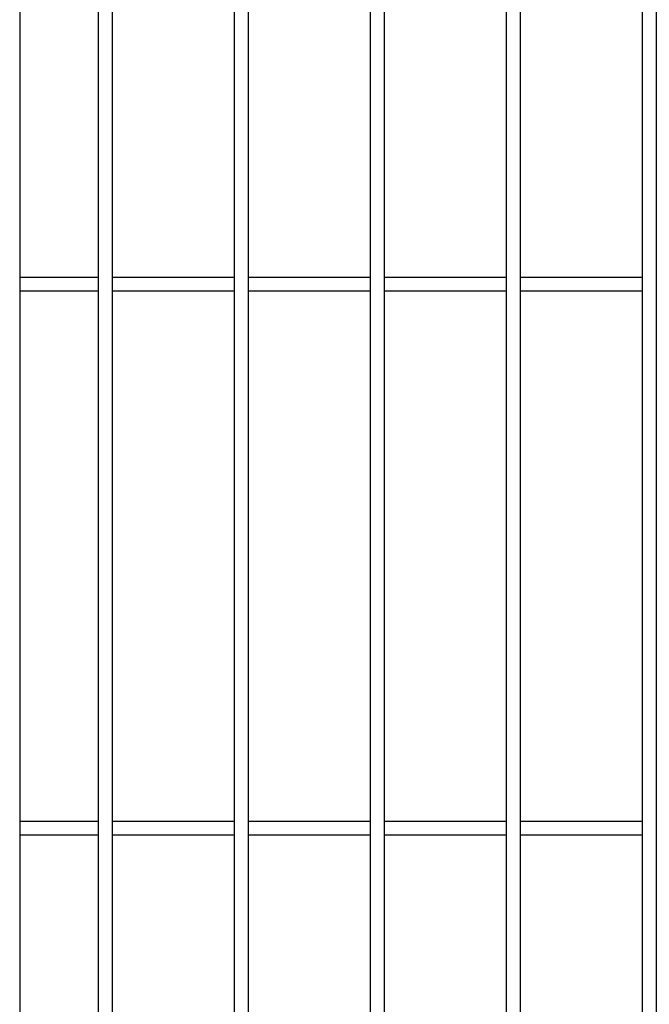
# Model space of a CAD drawing. Header units: inches. Extents: x 1156 to 71303, y -52654 to 51.
# Tile 35 of 217: x 60319 to 60342, y -51246 to -51210. Entities that reach past the tile are written whole.
import ezdxf

# ---------------------------------------------------------------- set-up
doc = ezdxf.new("R2010")
doc.units = ezdxf.units.IN
doc.header["$MEASUREMENT"] = 0
doc.layers.add('AW OGRODZENIA', color=253, linetype='Continuous')

msp = doc.modelspace()

# ---------------------------------------------------------------- linework, layer by layer
at = {"layer": 'AW OGRODZENIA'}
for p, q in [((60319.016, -51139.638), (60319.016, -51276.638)), ((60321.918, -51219.099), (60319.016, -51219.099)), ((60321.918, -51219.099), (60319.016, -51219.099)), ((60321.918, -51219.099), (60319.016, -51219.099)), ((60321.918, -51219.099), (60319.016, -51219.099)), ((60321.918, -51219.099), (60319.016, -51219.099)), ((60321.918, -51219.099), (60319.016, -51219.099)), ((60321.918, -51219.099), (60319.016, -51219.099)), ((60321.918, -51219.099), (60319.016, -51219.099)), ((60321.918, -51219.099), (60319.016, -51219.099)), ((60321.918, -51219.099), (60319.016, -51219.099)), ((60321.918, -51219.099), (60319.016, -51219.099)), ((60321.918, -51219.099), (60319.016, -51219.099)), ((60321.918, -51219.099), (60319.016, -51219.099)), ((60321.918, -51219.099), (60319.016, -51219.099)), ((60321.918, -51219.099), (60319.016, -51219.099)), ((60321.918, -51219.099), (60319.016, -51219.099)), ((60321.918, -51219.099), (60319.016, -51219.099)), ((60321.918, -51219.099), (60319.016, -51219.099)), ((60321.918, -51219.099), (60319.016, -51219.099)), ((60321.918, -51219.099), (60319.016, -51219.099)), ((60321.918, -51219.099), (60319.016, -51219.099)), ((60321.918, -51219.099), (60319.016, -51219.099)), ((60321.918, -51219.099), (60319.016, -51219.099)), ((60321.918, -51219.099), (60319.016, -51219.099)), ((60321.918, -51219.099), (60319.016, -51219.099)), ((60326.918, -51219.099), (60322.414, -51219.099)), ((60326.918, -51219.099), (60322.414, -51219.099)), ((60326.918, -51219.099), (60322.414, -51219.099)), ((60326.918, -51219.099), (60322.414, -51219.099)), ((60326.918, -51219.099), (60322.414, -51219.099)), ((60326.918, -51219.099), (60322.414, -51219.099)), ((60326.918, -51219.099), (60322.414, -51219.099)), ((60326.918, -51219.099), (60322.414, -51219.099)), ((60326.918, -51219.099), (60322.414, -51219.099)), ((60326.918, -51219.099), (60322.414, -51219.099)), ((60326.918, -51219.099), (60322.414, -51219.099)), ((60326.918, -51219.099), (60322.414, -51219.099)), ((60326.918, -51219.099), (60322.414, -51219.099)), ((60326.918, -51219.099), (60322.414, -51219.099)), ((60326.918, -51219.099), (60322.414, -51219.099)), ((60326.918, -51219.099), (60322.414, -51219.099)), ((60326.918, -51219.099), (60322.414, -51219.099)), ((60326.918, -51219.099), (60322.414, -51219.099)), ((60326.918, -51219.099), (60322.414, -51219.099)), ((60326.918, -51219.099), (60322.414, -51219.099)), ((60326.918, -51219.099), (60322.414, -51219.099)), ((60326.918, -51219.099), (60322.414, -51219.099)), ((60326.918, -51219.099), (60322.414, -51219.099)), ((60326.918, -51219.099), (60322.414, -51219.099)), ((60326.918, -51219.099), (60322.414, -51219.099)), ((60331.918, -51219.099), (60327.414, -51219.099)), ((60331.918, -51219.099), (60327.414, -51219.099)), ((60331.918, -51219.099), (60327.414, -51219.099)), ((60331.918, -51219.099), (60327.414, -51219.099)), ((60331.918, -51219.099), (60327.414, -51219.099)), ((60331.918, -51219.099), (60327.414, -51219.099)), ((60331.918, -51219.099), (60327.414, -51219.099)), ((60331.918, -51219.099), (60327.414, -51219.099)), ((60331.918, -51219.099), (60327.414, -51219.099)), ((60331.918, -51219.099), (60327.414, -51219.099)), ((60331.918, -51219.099), (60327.414, -51219.099)), ((60331.918, -51219.099), (60327.414, -51219.099)), ((60331.918, -51219.099), (60327.414, -51219.099)), ((60331.918, -51219.099), (60327.414, -51219.099)), ((60331.918, -51219.099), (60327.414, -51219.099)), ((60331.918, -51219.099), (60327.414, -51219.099)), ((60331.918, -51219.099), (60327.414, -51219.099)), ((60331.918, -51219.099), (60327.414, -51219.099)), ((60331.918, -51219.099), (60327.414, -51219.099)), ((60331.918, -51219.099), (60327.414, -51219.099)), ((60331.918, -51219.099), (60327.414, -51219.099)), ((60331.918, -51219.099), (60327.414, -51219.099)), ((60331.918, -51219.099), (60327.414, -51219.099)), ((60331.918, -51219.099), (60327.414, -51219.099)), ((60331.918, -51219.099), (60327.414, -51219.099)), ((60336.918, -51219.099), (60332.414, -51219.099)), ((60336.918, -51219.099), (60332.414, -51219.099)), ((60336.918, -51219.099), (60332.414, -51219.099)), ((60336.918, -51219.099), (60332.414, -51219.099)), ((60336.918, -51219.099), (60332.414, -51219.099)), ((60336.918, -51219.099), (60332.414, -51219.099)), ((60336.918, -51219.099), (60332.414, -51219.099)), ((60336.918, -51219.099), (60332.414, -51219.099)), ((60336.918, -51219.099), (60332.414, -51219.099)), ((60336.918, -51219.099), (60332.414, -51219.099)), ((60336.918, -51219.099), (60332.414, -51219.099)), ((60336.918, -51219.099), (60332.414, -51219.099)), ((60336.918, -51219.099), (60332.414, -51219.099)), ((60336.918, -51219.099), (60332.414, -51219.099)), ((60336.918, -51219.099), (60332.414, -51219.099)), ((60336.918, -51219.099), (60332.414, -51219.099)), ((60336.918, -51219.099), (60332.414, -51219.099)), ((60336.918, -51219.099), (60332.414, -51219.099)), ((60336.918, -51219.099), (60332.414, -51219.099)), ((60336.918, -51219.099), (60332.414, -51219.099)), ((60336.918, -51219.099), (60332.414, -51219.099)), ((60336.918, -51219.099), (60332.414, -51219.099)), ((60336.918, -51219.099), (60332.414, -51219.099)), ((60336.918, -51219.099), (60332.414, -51219.099)), ((60336.918, -51219.099), (60332.414, -51219.099)), ((60341.918, -51219.099), (60337.414, -51219.099)), ((60341.918, -51219.099), (60337.414, -51219.099)), ((60341.918, -51219.099), (60337.414, -51219.099)), ((60341.918, -51219.099), (60337.414, -51219.099)), ((60341.918, -51219.099), (60337.414, -51219.099)), ((60341.918, -51219.099), (60337.414, -51219.099)), ((60341.918, -51219.099), (60337.414, -51219.099)), ((60341.918, -51219.099), (60337.414, -51219.099)), ((60341.918, -51219.099), (60337.414, -51219.099)), ((60341.918, -51219.099), (60337.414, -51219.099)), ((60341.918, -51219.099), (60337.414, -51219.099)), ((60341.918, -51219.099), (60337.414, -51219.099)), ((60341.918, -51219.099), (60337.414, -51219.099)), ((60341.918, -51219.099), (60337.414, -51219.099)), ((60341.918, -51219.099), (60337.414, -51219.099)), ((60341.918, -51219.099), (60337.414, -51219.099)), ((60341.918, -51219.099), (60337.414, -51219.099)), ((60341.918, -51219.099), (60337.414, -51219.099)), ((60341.918, -51219.099), (60337.414, -51219.099)), ((60341.918, -51219.099), (60337.414, -51219.099)), ((60341.918, -51219.099), (60337.414, -51219.099)), ((60341.918, -51219.099), (60337.414, -51219.099)), ((60341.918, -51219.099), (60337.414, -51219.099)), ((60341.918, -51219.099), (60337.414, -51219.099)), ((60341.918, -51219.099), (60337.414, -51219.099)), ((60321.918, -51219.599), (60319.016, -51219.599)), ((60321.918, -51219.599), (60319.016, -51219.599)), ((60321.918, -51219.599), (60319.016, -51219.599)), ((60321.918, -51219.599), (60319.016, -51219.599)), ((60321.918, -51219.599), (60319.016, -51219.599)), ((60321.918, -51219.599), (60319.016, -51219.599)), ((60321.918, -51219.599), (60319.016, -51219.599)), ((60321.918, -51219.599), (60319.016, -51219.599)), ((60321.918, -51219.599), (60319.016, -51219.599)), ((60321.918, -51219.599), (60319.016, -51219.599)), ((60321.918, -51219.599), (60319.016, -51219.599)), ((60321.918, -51219.599), (60319.016, -51219.599)), ((60321.918, -51219.599), (60319.016, -51219.599)), ((60321.918, -51219.599), (60319.016, -51219.599)), ((60321.918, -51219.599), (60319.016, -51219.599)), ((60321.918, -51219.599), (60319.016, -51219.599)), ((60321.918, -51219.599), (60319.016, -51219.599)), ((60321.918, -51219.599), (60319.016, -51219.599)), ((60321.918, -51219.599), (60319.016, -51219.599)), ((60321.918, -51219.599), (60319.016, -51219.599)), ((60321.918, -51219.599), (60319.016, -51219.599)), ((60321.918, -51219.599), (60319.016, -51219.599)), ((60321.918, -51219.599), (60319.016, -51219.599)), ((60321.918, -51219.599), (60319.016, -51219.599)), ((60321.918, -51219.599), (60319.016, -51219.599)), ((60326.918, -51219.599), (60322.414, -51219.599)), ((60326.918, -51219.599), (60322.414, -51219.599)), ((60326.918, -51219.599), (60322.414, -51219.599)), ((60326.918, -51219.599), (60322.414, -51219.599)), ((60326.918, -51219.599), (60322.414, -51219.599)), ((60326.918, -51219.599), (60322.414, -51219.599)), ((60326.918, -51219.599), (60322.414, -51219.599)), ((60326.918, -51219.599), (60322.414, -51219.599)), ((60326.918, -51219.599), (60322.414, -51219.599)), ((60326.918, -51219.599), (60322.414, -51219.599)), ((60326.918, -51219.599), (60322.414, -51219.599)), ((60326.918, -51219.599), (60322.414, -51219.599)), ((60326.918, -51219.599), (60322.414, -51219.599)), ((60326.918, -51219.599), (60322.414, -51219.599)), ((60326.918, -51219.599), (60322.414, -51219.599)), ((60326.918, -51219.599), (60322.414, -51219.599)), ((60326.918, -51219.599), (60322.414, -51219.599)), ((60326.918, -51219.599), (60322.414, -51219.599)), ((60326.918, -51219.599), (60322.414, -51219.599)), ((60326.918, -51219.599), (60322.414, -51219.599)), ((60326.918, -51219.599), (60322.414, -51219.599)), ((60326.918, -51219.599), (60322.414, -51219.599)), ((60326.918, -51219.599), (60322.414, -51219.599)), ((60326.918, -51219.599), (60322.414, -51219.599)), ((60326.918, -51219.599), (60322.414, -51219.599)), ((60331.918, -51219.599), (60327.414, -51219.599)), ((60331.918, -51219.599), (60327.414, -51219.599)), ((60331.918, -51219.599), (60327.414, -51219.599)), ((60331.918, -51219.599), (60327.414, -51219.599)), ((60331.918, -51219.599), (60327.414, -51219.599)), ((60331.918, -51219.599), (60327.414, -51219.599)), ((60331.918, -51219.599), (60327.414, -51219.599)), ((60331.918, -51219.599), (60327.414, -51219.599)), ((60331.918, -51219.599), (60327.414, -51219.599)), ((60331.918, -51219.599), (60327.414, -51219.599)), ((60331.918, -51219.599), (60327.414, -51219.599)), ((60331.918, -51219.599), (60327.414, -51219.599)), ((60331.918, -51219.599), (60327.414, -51219.599)), ((60331.918, -51219.599), (60327.414, -51219.599)), ((60331.918, -51219.599), (60327.414, -51219.599)), ((60331.918, -51219.599), (60327.414, -51219.599)), ((60331.918, -51219.599), (60327.414, -51219.599)), ((60331.918, -51219.599), (60327.414, -51219.599)), ((60331.918, -51219.599), (60327.414, -51219.599)), ((60331.918, -51219.599), (60327.414, -51219.599)), ((60331.918, -51219.599), (60327.414, -51219.599)), ((60331.918, -51219.599), (60327.414, -51219.599)), ((60331.918, -51219.599), (60327.414, -51219.599)), ((60331.918, -51219.599), (60327.414, -51219.599)), ((60331.918, -51219.599), (60327.414, -51219.599)), ((60336.918, -51219.599), (60332.414, -51219.599)), ((60336.918, -51219.599), (60332.414, -51219.599)), ((60336.918, -51219.599), (60332.414, -51219.599)), ((60336.918, -51219.599), (60332.414, -51219.599)), ((60336.918, -51219.599), (60332.414, -51219.599)), ((60336.918, -51219.599), (60332.414, -51219.599)), ((60336.918, -51219.599), (60332.414, -51219.599)), ((60336.918, -51219.599), (60332.414, -51219.599)), ((60336.918, -51219.599), (60332.414, -51219.599)), ((60336.918, -51219.599), (60332.414, -51219.599)), ((60336.918, -51219.599), (60332.414, -51219.599)), ((60336.918, -51219.599), (60332.414, -51219.599)), ((60336.918, -51219.599), (60332.414, -51219.599)), ((60336.918, -51219.599), (60332.414, -51219.599)), ((60336.918, -51219.599), (60332.414, -51219.599)), ((60336.918, -51219.599), (60332.414, -51219.599)), ((60336.918, -51219.599), (60332.414, -51219.599)), ((60336.918, -51219.599), (60332.414, -51219.599)), ((60336.918, -51219.599), (60332.414, -51219.599)), ((60336.918, -51219.599), (60332.414, -51219.599)), ((60336.918, -51219.599), (60332.414, -51219.599)), ((60336.918, -51219.599), (60332.414, -51219.599)), ((60336.918, -51219.599), (60332.414, -51219.599)), ((60336.918, -51219.599), (60332.414, -51219.599)), ((60336.918, -51219.599), (60332.414, -51219.599)), ((60341.918, -51219.599), (60337.414, -51219.599)), ((60341.918, -51219.599), (60337.414, -51219.599)), ((60341.918, -51219.599), (60337.414, -51219.599)), ((60341.918, -51219.599), (60337.414, -51219.599)), ((60341.918, -51219.599), (60337.414, -51219.599)), ((60341.918, -51219.599), (60337.414, -51219.599)), ((60341.918, -51219.599), (60337.414, -51219.599)), ((60341.918, -51219.599), (60337.414, -51219.599)), ((60341.918, -51219.599), (60337.414, -51219.599)), ((60341.918, -51219.599), (60337.414, -51219.599)), ((60341.918, -51219.599), (60337.414, -51219.599)), ((60341.918, -51219.599), (60337.414, -51219.599)), ((60341.918, -51219.599), (60337.414, -51219.599)), ((60341.918, -51219.599), (60337.414, -51219.599)), ((60341.918, -51219.599), (60337.414, -51219.599)), ((60341.918, -51219.599), (60337.414, -51219.599)), ((60341.918, -51219.599), (60337.414, -51219.599)), ((60341.918, -51219.599), (60337.414, -51219.599)), ((60341.918, -51219.599), (60337.414, -51219.599)), ((60341.918, -51219.599), (60337.414, -51219.599)), ((60341.918, -51219.599), (60337.414, -51219.599)), ((60341.918, -51219.599), (60337.414, -51219.599)), ((60341.918, -51219.599), (60337.414, -51219.599)), ((60341.918, -51219.599), (60337.414, -51219.599)), ((60341.918, -51219.599), (60337.414, -51219.599)), ((60321.918, -51239.099), (60319.016, -51239.099)), ((60321.918, -51239.099), (60319.016, -51239.099)), ((60321.918, -51239.099), (60319.016, -51239.099)), ((60321.918, -51239.099), (60319.016, -51239.099)), ((60321.918, -51239.099), (60319.016, -51239.099)), ((60321.918, -51239.099), (60319.016, -51239.099)), ((60321.918, -51239.099), (60319.016, -51239.099)), ((60321.918, -51239.099), (60319.016, -51239.099)), ((60321.918, -51239.099), (60319.016, -51239.099)), ((60321.918, -51239.099), (60319.016, -51239.099)), ((60321.918, -51239.099), (60319.016, -51239.099)), ((60321.918, -51239.099), (60319.016, -51239.099)), ((60321.918, -51239.099), (60319.016, -51239.099)), ((60321.918, -51239.099), (60319.016, -51239.099)), ((60321.918, -51239.099), (60319.016, -51239.099)), ((60321.918, -51239.099), (60319.016, -51239.099)), ((60321.918, -51239.099), (60319.016, -51239.099)), ((60321.918, -51239.099), (60319.016, -51239.099)), ((60321.918, -51239.099), (60319.016, -51239.099)), ((60321.918, -51239.099), (60319.016, -51239.099)), ((60321.918, -51239.099), (60319.016, -51239.099)), ((60321.918, -51239.099), (60319.016, -51239.099)), ((60321.918, -51239.099), (60319.016, -51239.099)), ((60321.918, -51239.099), (60319.016, -51239.099)), ((60321.918, -51239.099), (60319.016, -51239.099)), ((60326.918, -51239.099), (60322.414, -51239.099)), ((60326.918, -51239.099), (60322.414, -51239.099)), ((60326.918, -51239.099), (60322.414, -51239.099)), ((60326.918, -51239.099), (60322.414, -51239.099)), ((60326.918, -51239.099), (60322.414, -51239.099)), ((60326.918, -51239.099), (60322.414, -51239.099)), ((60326.918, -51239.099), (60322.414, -51239.099)), ((60326.918, -51239.099), (60322.414, -51239.099)), ((60326.918, -51239.099), (60322.414, -51239.099)), ((60326.918, -51239.099), (60322.414, -51239.099)), ((60326.918, -51239.099), (60322.414, -51239.099)), ((60326.918, -51239.099), (60322.414, -51239.099)), ((60326.918, -51239.099), (60322.414, -51239.099)), ((60326.918, -51239.099), (60322.414, -51239.099)), ((60326.918, -51239.099), (60322.414, -51239.099)), ((60326.918, -51239.099), (60322.414, -51239.099)), ((60326.918, -51239.099), (60322.414, -51239.099)), ((60326.918, -51239.099), (60322.414, -51239.099)), ((60326.918, -51239.099), (60322.414, -51239.099)), ((60326.918, -51239.099), (60322.414, -51239.099)), ((60326.918, -51239.099), (60322.414, -51239.099)), ((60326.918, -51239.099), (60322.414, -51239.099)), ((60326.918, -51239.099), (60322.414, -51239.099)), ((60326.918, -51239.099), (60322.414, -51239.099)), ((60326.918, -51239.099), (60322.414, -51239.099)), ((60331.918, -51239.099), (60327.414, -51239.099)), ((60331.918, -51239.099), (60327.414, -51239.099)), ((60331.918, -51239.099), (60327.414, -51239.099)), ((60331.918, -51239.099), (60327.414, -51239.099)), ((60331.918, -51239.099), (60327.414, -51239.099)), ((60331.918, -51239.099), (60327.414, -51239.099)), ((60331.918, -51239.099), (60327.414, -51239.099)), ((60331.918, -51239.099), (60327.414, -51239.099)), ((60331.918, -51239.099), (60327.414, -51239.099)), ((60331.918, -51239.099), (60327.414, -51239.099)), ((60331.918, -51239.099), (60327.414, -51239.099)), ((60331.918, -51239.099), (60327.414, -51239.099)), ((60331.918, -51239.099), (60327.414, -51239.099)), ((60331.918, -51239.099), (60327.414, -51239.099)), ((60331.918, -51239.099), (60327.414, -51239.099)), ((60331.918, -51239.099), (60327.414, -51239.099)), ((60331.918, -51239.099), (60327.414, -51239.099)), ((60331.918, -51239.099), (60327.414, -51239.099)), ((60331.918, -51239.099), (60327.414, -51239.099)), ((60331.918, -51239.099), (60327.414, -51239.099)), ((60331.918, -51239.099), (60327.414, -51239.099)), ((60331.918, -51239.099), (60327.414, -51239.099)), ((60331.918, -51239.099), (60327.414, -51239.099)), ((60331.918, -51239.099), (60327.414, -51239.099)), ((60331.918, -51239.099), (60327.414, -51239.099)), ((60336.918, -51239.099), (60332.414, -51239.099)), ((60336.918, -51239.099), (60332.414, -51239.099)), ((60336.918, -51239.099), (60332.414, -51239.099)), ((60336.918, -51239.099), (60332.414, -51239.099)), ((60336.918, -51239.099), (60332.414, -51239.099)), ((60336.918, -51239.099), (60332.414, -51239.099)), ((60336.918, -51239.099), (60332.414, -51239.099)), ((60336.918, -51239.099), (60332.414, -51239.099)), ((60336.918, -51239.099), (60332.414, -51239.099)), ((60336.918, -51239.099), (60332.414, -51239.099)), ((60336.918, -51239.099), (60332.414, -51239.099)), ((60336.918, -51239.099), (60332.414, -51239.099)), ((60336.918, -51239.099), (60332.414, -51239.099)), ((60336.918, -51239.099), (60332.414, -51239.099)), ((60336.918, -51239.099), (60332.414, -51239.099)), ((60336.918, -51239.099), (60332.414, -51239.099)), ((60336.918, -51239.099), (60332.414, -51239.099)), ((60336.918, -51239.099), (60332.414, -51239.099)), ((60336.918, -51239.099), (60332.414, -51239.099)), ((60336.918, -51239.099), (60332.414, -51239.099)), ((60336.918, -51239.099), (60332.414, -51239.099)), ((60336.918, -51239.099), (60332.414, -51239.099)), ((60336.918, -51239.099), (60332.414, -51239.099)), ((60336.918, -51239.099), (60332.414, -51239.099)), ((60336.918, -51239.099), (60332.414, -51239.099)), ((60341.918, -51239.099), (60337.414, -51239.099)), ((60341.918, -51239.099), (60337.414, -51239.099)), ((60341.918, -51239.099), (60337.414, -51239.099)), ((60341.918, -51239.099), (60337.414, -51239.099)), ((60341.918, -51239.099), (60337.414, -51239.099)), ((60341.918, -51239.099), (60337.414, -51239.099)), ((60341.918, -51239.099), (60337.414, -51239.099)), ((60341.918, -51239.099), (60337.414, -51239.099)), ((60341.918, -51239.099), (60337.414, -51239.099)), ((60341.918, -51239.099), (60337.414, -51239.099)), ((60341.918, -51239.099), (60337.414, -51239.099)), ((60341.918, -51239.099), (60337.414, -51239.099)), ((60341.918, -51239.099), (60337.414, -51239.099)), ((60341.918, -51239.099), (60337.414, -51239.099)), ((60341.918, -51239.099), (60337.414, -51239.099)), ((60341.918, -51239.099), (60337.414, -51239.099)), ((60341.918, -51239.099), (60337.414, -51239.099)), ((60341.918, -51239.099), (60337.414, -51239.099)), ((60341.918, -51239.099), (60337.414, -51239.099)), ((60341.918, -51239.099), (60337.414, -51239.099)), ((60341.918, -51239.099), (60337.414, -51239.099)), ((60341.918, -51239.099), (60337.414, -51239.099)), ((60341.918, -51239.099), (60337.414, -51239.099)), ((60341.918, -51239.099), (60337.414, -51239.099)), ((60341.918, -51239.099), (60337.414, -51239.099)), ((60321.918, -51239.599), (60319.016, -51239.599)), ((60321.918, -51239.599), (60319.016, -51239.599)), ((60321.918, -51239.599), (60319.016, -51239.599)), ((60321.918, -51239.599), (60319.016, -51239.599)), ((60321.918, -51239.599), (60319.016, -51239.599)), ((60321.918, -51239.599), (60319.016, -51239.599)), ((60321.918, -51239.599), (60319.016, -51239.599)), ((60321.918, -51239.599), (60319.016, -51239.599)), ((60321.918, -51239.599), (60319.016, -51239.599)), ((60321.918, -51239.599), (60319.016, -51239.599)), ((60321.918, -51239.599), (60319.016, -51239.599)), ((60321.918, -51239.599), (60319.016, -51239.599)), ((60321.918, -51239.599), (60319.016, -51239.599)), ((60321.918, -51239.599), (60319.016, -51239.599)), ((60321.918, -51239.599), (60319.016, -51239.599)), ((60321.918, -51239.599), (60319.016, -51239.599)), ((60321.918, -51239.599), (60319.016, -51239.599)), ((60321.918, -51239.599), (60319.016, -51239.599)), ((60321.918, -51239.599), (60319.016, -51239.599)), ((60321.918, -51239.599), (60319.016, -51239.599)), ((60321.918, -51239.599), (60319.016, -51239.599)), ((60321.918, -51239.599), (60319.016, -51239.599)), ((60321.918, -51239.599), (60319.016, -51239.599)), ((60321.918, -51239.599), (60319.016, -51239.599)), ((60321.918, -51239.599), (60319.016, -51239.599)), ((60326.918, -51239.599), (60322.414, -51239.599)), ((60326.918, -51239.599), (60322.414, -51239.599)), ((60326.918, -51239.599), (60322.414, -51239.599)), ((60326.918, -51239.599), (60322.414, -51239.599)), ((60326.918, -51239.599), (60322.414, -51239.599)), ((60326.918, -51239.599), (60322.414, -51239.599)), ((60326.918, -51239.599), (60322.414, -51239.599)), ((60326.918, -51239.599), (60322.414, -51239.599)), ((60326.918, -51239.599), (60322.414, -51239.599)), ((60326.918, -51239.599), (60322.414, -51239.599)), ((60326.918, -51239.599), (60322.414, -51239.599)), ((60326.918, -51239.599), (60322.414, -51239.599)), ((60326.918, -51239.599), (60322.414, -51239.599)), ((60326.918, -51239.599), (60322.414, -51239.599)), ((60326.918, -51239.599), (60322.414, -51239.599)), ((60326.918, -51239.599), (60322.414, -51239.599)), ((60326.918, -51239.599), (60322.414, -51239.599)), ((60326.918, -51239.599), (60322.414, -51239.599)), ((60326.918, -51239.599), (60322.414, -51239.599)), ((60326.918, -51239.599), (60322.414, -51239.599)), ((60326.918, -51239.599), (60322.414, -51239.599)), ((60326.918, -51239.599), (60322.414, -51239.599)), ((60326.918, -51239.599), (60322.414, -51239.599)), ((60326.918, -51239.599), (60322.414, -51239.599)), ((60326.918, -51239.599), (60322.414, -51239.599)), ((60331.918, -51239.599), (60327.414, -51239.599)), ((60331.918, -51239.599), (60327.414, -51239.599)), ((60331.918, -51239.599), (60327.414, -51239.599)), ((60331.918, -51239.599), (60327.414, -51239.599)), ((60331.918, -51239.599), (60327.414, -51239.599)), ((60331.918, -51239.599), (60327.414, -51239.599)), ((60331.918, -51239.599), (60327.414, -51239.599)), ((60331.918, -51239.599), (60327.414, -51239.599)), ((60331.918, -51239.599), (60327.414, -51239.599)), ((60331.918, -51239.599), (60327.414, -51239.599)), ((60331.918, -51239.599), (60327.414, -51239.599)), ((60331.918, -51239.599), (60327.414, -51239.599)), ((60331.918, -51239.599), (60327.414, -51239.599)), ((60331.918, -51239.599), (60327.414, -51239.599)), ((60331.918, -51239.599), (60327.414, -51239.599)), ((60331.918, -51239.599), (60327.414, -51239.599)), ((60331.918, -51239.599), (60327.414, -51239.599)), ((60331.918, -51239.599), (60327.414, -51239.599)), ((60331.918, -51239.599), (60327.414, -51239.599)), ((60331.918, -51239.599), (60327.414, -51239.599)), ((60331.918, -51239.599), (60327.414, -51239.599)), ((60331.918, -51239.599), (60327.414, -51239.599)), ((60331.918, -51239.599), (60327.414, -51239.599)), ((60331.918, -51239.599), (60327.414, -51239.599)), ((60331.918, -51239.599), (60327.414, -51239.599)), ((60336.918, -51239.599), (60332.414, -51239.599)), ((60336.918, -51239.599), (60332.414, -51239.599)), ((60336.918, -51239.599), (60332.414, -51239.599)), ((60336.918, -51239.599), (60332.414, -51239.599)), ((60336.918, -51239.599), (60332.414, -51239.599)), ((60336.918, -51239.599), (60332.414, -51239.599)), ((60336.918, -51239.599), (60332.414, -51239.599)), ((60336.918, -51239.599), (60332.414, -51239.599)), ((60336.918, -51239.599), (60332.414, -51239.599)), ((60336.918, -51239.599), (60332.414, -51239.599)), ((60336.918, -51239.599), (60332.414, -51239.599)), ((60336.918, -51239.599), (60332.414, -51239.599)), ((60336.918, -51239.599), (60332.414, -51239.599)), ((60336.918, -51239.599), (60332.414, -51239.599)), ((60336.918, -51239.599), (60332.414, -51239.599)), ((60336.918, -51239.599), (60332.414, -51239.599)), ((60336.918, -51239.599), (60332.414, -51239.599)), ((60336.918, -51239.599), (60332.414, -51239.599)), ((60336.918, -51239.599), (60332.414, -51239.599)), ((60336.918, -51239.599), (60332.414, -51239.599)), ((60336.918, -51239.599), (60332.414, -51239.599)), ((60336.918, -51239.599), (60332.414, -51239.599)), ((60336.918, -51239.599), (60332.414, -51239.599)), ((60336.918, -51239.599), (60332.414, -51239.599)), ((60336.918, -51239.599), (60332.414, -51239.599)), ((60341.918, -51239.599), (60337.414, -51239.599)), ((60341.918, -51239.599), (60337.414, -51239.599)), ((60341.918, -51239.599), (60337.414, -51239.599)), ((60341.918, -51239.599), (60337.414, -51239.599)), ((60341.918, -51239.599), (60337.414, -51239.599)), ((60341.918, -51239.599), (60337.414, -51239.599)), ((60341.918, -51239.599), (60337.414, -51239.599)), ((60341.918, -51239.599), (60337.414, -51239.599)), ((60341.918, -51239.599), (60337.414, -51239.599)), ((60341.918, -51239.599), (60337.414, -51239.599)), ((60341.918, -51239.599), (60337.414, -51239.599)), ((60341.918, -51239.599), (60337.414, -51239.599)), ((60341.918, -51239.599), (60337.414, -51239.599)), ((60341.918, -51239.599), (60337.414, -51239.599)), ((60341.918, -51239.599), (60337.414, -51239.599)), ((60341.918, -51239.599), (60337.414, -51239.599)), ((60341.918, -51239.599), (60337.414, -51239.599)), ((60341.918, -51239.599), (60337.414, -51239.599)), ((60341.918, -51239.599), (60337.414, -51239.599)), ((60341.918, -51239.599), (60337.414, -51239.599)), ((60341.918, -51239.599), (60337.414, -51239.599)), ((60341.918, -51239.599), (60337.414, -51239.599)), ((60341.918, -51239.599), (60337.414, -51239.599)), ((60341.918, -51239.599), (60337.414, -51239.599)), ((60341.918, -51239.599), (60337.414, -51239.599))]:
    msp.add_line(p, q, dxfattribs=at)
for points in [[(60321.918, -51139.638), (60322.414, -51139.638), (60322.414, -51276.638), (60321.918, -51276.638)], [(60326.918, -51139.638), (60327.414, -51139.638), (60327.414, -51276.638), (60326.918, -51276.638)], [(60331.918, -51139.638), (60332.414, -51139.638), (60332.414, -51276.638), (60331.918, -51276.638)], [(60336.918, -51139.638), (60337.414, -51139.638), (60337.414, -51276.638), (60336.918, -51276.638)], [(60341.918, -51139.638), (60342.414, -51139.638), (60342.414, -51276.638), (60341.918, -51276.638)]]:
    msp.add_lwpolyline(points, close=True, dxfattribs=at)

doc.saveas('drawing.dxf')
